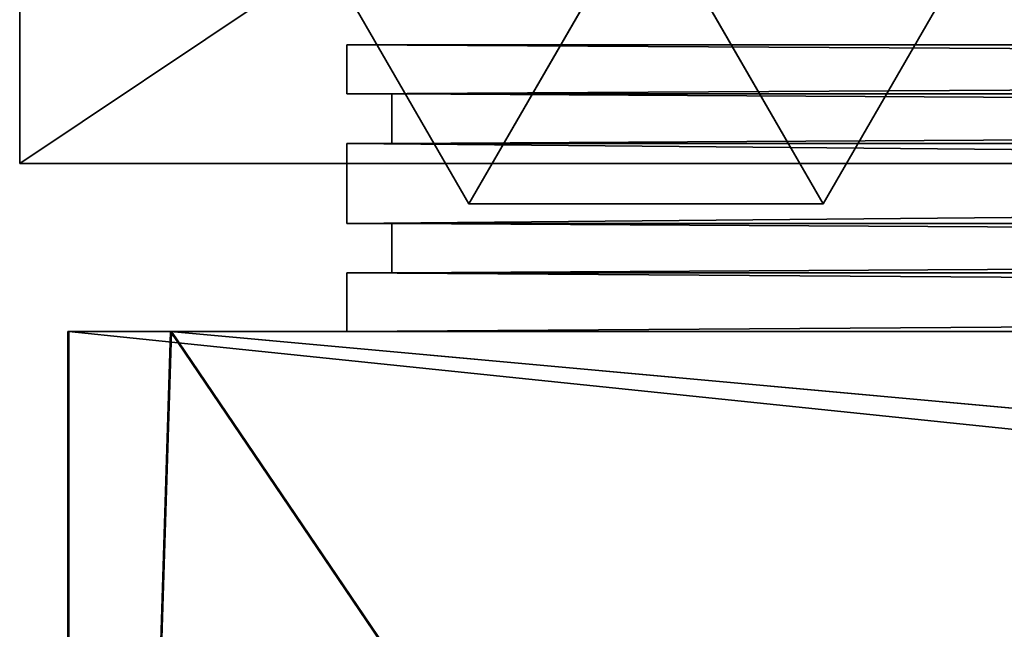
# Model space of a CAD drawing. Extents: x -0.5 to 19.9, y -0.4 to 1.1.
# Tile 3 of 53: x -0.4552 to -0.4132, y -0.2758 to -0.2498. Entities that reach past the tile are written whole.
import ezdxf

# ---------------------------------------------------------------- set-up
doc = ezdxf.new("R2010")
doc.units = 0
doc.layers.get('0').update_dxf_attribs({"color": 13, "linetype": 'CONTINUOUS'})

# ---------------------------------------------------------------- blocks, each defined once
blk = doc.blocks.new('GROUP1_1')
for p, q in [((-0.455177, -0.255937, 0.016076), (-0.455177, 0.352307, 0.016076)), ((-0.455177, 0.352307, 1.809188), (-0.455177, -0.255937, 1.809188)), ((-0.44124, -0.250883, 1.746627), (-0.44124, -0.252981, 1.746627)), ((-0.44124, -0.252981, 1.776379), (-0.44124, -0.250883, 1.776379)), ((-0.44124, -0.250883, 1.776379), (-0.44124, -0.250883, 1.746627)), ((-0.44124, -0.252981, 0.97241), (-0.44124, -0.250883, 0.97241)), ((-0.44124, -0.250883, 0.97241), (-0.063842, -0.250883, 0.97241)), ((-0.063842, -0.250883, 1.776379), (-0.44124, -0.250883, 1.776379)), ((-0.44124, -0.250883, 1.045778), (-0.44124, -0.250883, 0.97241)), ((-0.44124, -0.252981, 1.045778), (-0.44124, -0.250883, 1.045778)), ((-0.44124, -0.250883, 1.746627), (-0.44124, -0.250883, 1.045778)), ((-0.44124, -0.252981, 1.746627), (-0.44124, -0.252981, 1.776379)), ((-0.439327, -0.252981, 0.974324), (-0.44124, -0.252981, 0.97241)), ((-0.44124, -0.252981, 0.97241), (-0.063842, -0.252981, 0.97241)), ((-0.44124, -0.252981, 1.776379), (-0.063842, -0.252981, 1.776379)), ((-0.44124, -0.252981, 1.746627), (-0.439327, -0.252981, 1.746627)), ((-0.439327, -0.252981, 1.774465), (-0.44124, -0.252981, 1.776379)), ((-0.44124, -0.252981, 0.97241), (-0.44124, -0.252981, 1.045778)), ((-0.44124, -0.252981, 1.045778), (-0.44124, -0.252981, 1.746627)), ((-0.439327, -0.252981, 1.045778), (-0.44124, -0.252981, 1.045778)), ((-0.439327, -0.252981, 1.045778), (-0.439327, -0.252981, 0.974324)), ((-0.439327, -0.252981, 0.974324), (-0.439327, -0.255089, 0.974324)), ((-0.439327, -0.255089, 1.045778), (-0.439327, -0.252981, 1.045778)), ((-0.063842, -0.252981, 0.974324), (-0.439327, -0.252981, 0.974324)), ((-0.439327, -0.252981, 1.746627), (-0.439327, -0.255089, 1.746627)), ((-0.439327, -0.255089, 1.774465), (-0.439327, -0.252981, 1.774465)), ((-0.439327, -0.252981, 1.774465), (-0.439327, -0.252981, 1.746627)), ((-0.063842, -0.252981, 1.774465), (-0.439327, -0.252981, 1.774465)), ((-0.439327, -0.252981, 1.746627), (-0.439327, -0.252981, 1.045778)), ((-0.44124, -0.255089, 1.746627), (-0.44124, -0.258494, 1.746627)), ((-0.44124, -0.258494, 1.776379), (-0.44124, -0.255089, 1.776379)), ((-0.44124, -0.255089, 1.776379), (-0.44124, -0.255089, 1.746627)), ((-0.439327, -0.255089, 1.774465), (-0.44124, -0.255089, 1.776379)), ((-0.44124, -0.255089, 1.776379), (-0.063842, -0.255089, 1.776379)), ((-0.44124, -0.258494, 0.97241), (-0.44124, -0.255089, 0.97241)), ((-0.44124, -0.255089, 0.97241), (-0.063842, -0.255089, 0.97241)), ((-0.44124, -0.255089, 1.045778), (-0.439327, -0.255089, 1.045778)), ((-0.439327, -0.255089, 0.974324), (-0.44124, -0.255089, 0.97241)), ((-0.44124, -0.255089, 0.97241), (-0.44124, -0.255089, 1.045778)), ((-0.44124, -0.258494, 1.045778), (-0.44124, -0.255089, 1.045778)), ((-0.44124, -0.255089, 1.045778), (-0.44124, -0.255089, 1.746627)), ((-0.44124, -0.255089, 1.746627), (-0.439327, -0.255089, 1.746627)), ((-0.439327, -0.255089, 0.974324), (-0.439327, -0.255089, 1.045778)), ((-0.063842, -0.255089, 1.774465), (-0.439327, -0.255089, 1.774465)), ((-0.439327, -0.255089, 1.746627), (-0.439327, -0.255089, 1.774465)), ((-0.063842, -0.255089, 0.974324), (-0.439327, -0.255089, 0.974324)), ((-0.439327, -0.255089, 1.045778), (-0.439327, -0.255089, 1.746627)), ((0.455177, -0.255937, 1.809188), (-0.455177, -0.255937, 1.809188)), ((-0.455177, -0.255937, 1.809188), (-0.455177, -0.255937, 0.016076)), ((-0.455177, -0.255937, 0.016076), (0.455177, -0.255937, 0.016076)), ((-0.44124, -0.258494, 1.746627), (-0.44124, -0.258494, 1.776379)), ((-0.439327, -0.258494, 0.974324), (-0.44124, -0.258494, 0.97241)), ((-0.44124, -0.258494, 0.97241), (-0.063842, -0.258494, 0.97241)), ((-0.44124, -0.258494, 1.746627), (-0.439327, -0.258494, 1.746627)), ((-0.439327, -0.258494, 1.774465), (-0.44124, -0.258494, 1.776379)), ((-0.44124, -0.258494, 0.97241), (-0.44124, -0.258494, 1.045778)), ((-0.439327, -0.258494, 1.045778), (-0.44124, -0.258494, 1.045778)), ((-0.063842, -0.258494, 1.776379), (-0.44124, -0.258494, 1.776379)), ((-0.44124, -0.258494, 1.045778), (-0.44124, -0.258494, 1.746627)), ((-0.063842, -0.258494, 0.974324), (-0.439327, -0.258494, 0.974324)), ((-0.439327, -0.260601, 0.974324), (-0.439327, -0.258494, 0.974324)), ((-0.439327, -0.258494, 1.746627), (-0.439327, -0.258494, 1.774465)), ((-0.439327, -0.258494, 1.746627), (-0.439327, -0.260601, 1.746627)), ((-0.439327, -0.260601, 1.774465), (-0.439327, -0.258494, 1.774465)), ((-0.063842, -0.258494, 1.774465), (-0.439327, -0.258494, 1.774465)), ((-0.439327, -0.258494, 0.974324), (-0.439327, -0.258494, 1.045778)), ((-0.439327, -0.260601, 1.045778), (-0.439327, -0.258494, 1.045778)), ((-0.439327, -0.258494, 1.746627), (-0.439327, -0.258494, 1.045778)), ((-0.44124, -0.260601, 1.746627), (-0.44124, -0.263099, 1.746627)), ((-0.44124, -0.263099, 1.776379), (-0.44124, -0.260601, 1.776379)), ((-0.44124, -0.260601, 1.776379), (-0.44124, -0.260601, 1.746627)), ((-0.44124, -0.260601, 1.045778), (-0.44124, -0.260601, 1.746627)), ((-0.44124, -0.260601, 1.746627), (-0.439327, -0.260601, 1.746627)), ((-0.439327, -0.260601, 1.045778), (-0.44124, -0.260601, 1.045778)), ((-0.439327, -0.260601, 0.974324), (-0.44124, -0.260601, 0.97241)), ((-0.44124, -0.260601, 0.97241), (-0.44124, -0.260601, 1.045778)), ((-0.44124, -0.263099, 0.97241), (-0.44124, -0.260601, 0.97241)), ((-0.44124, -0.260601, 0.97241), (-0.063842, -0.260601, 0.97241)), ((-0.439327, -0.260601, 1.774465), (-0.44124, -0.260601, 1.776379)), ((-0.44124, -0.260601, 1.776379), (-0.063842, -0.260601, 1.776379)), ((-0.44124, -0.263099, 1.045778), (-0.44124, -0.260601, 1.045778)), ((-0.063842, -0.260601, 0.974324), (-0.439327, -0.260601, 0.974324)), ((-0.439327, -0.260601, 1.746627), (-0.439327, -0.260601, 1.045778)), ((-0.439327, -0.260601, 1.045778), (-0.439327, -0.260601, 0.974324)), ((-0.439327, -0.260601, 1.746627), (-0.439327, -0.260601, 1.774465)), ((-0.063842, -0.260601, 1.774465), (-0.439327, -0.260601, 1.774465)), ((-0.453121, -0.263099, 0.97012), (-0.063842, -0.263098, 0.97012)), ((-0.453121, -0.352307, 0.970121), (-0.453121, -0.263099, 0.97012)), ((-0.44124, -0.263099, 0.97241), (-0.453121, -0.263099, 0.97012)), ((-0.453121, -0.263099, 0.97012), (-0.453117, -0.263099, 1.045778)), ((-0.453086, -0.263099, 1.746627), (-0.453117, -0.263099, 1.045778)), ((-0.453117, -0.263099, 1.045778), (-0.453117, -0.352307, 1.045778)), ((-0.453117, -0.263099, 1.045778), (-0.44124, -0.263099, 1.045778)), ((-0.453087, -0.352307, 1.746627), (-0.453086, -0.263099, 1.746627)), ((-0.453086, -0.263099, 1.746627), (-0.44124, -0.263099, 1.746627)), ((-0.453084, -0.263099, 1.790316), (-0.453086, -0.263099, 1.746627)), ((-0.063842, -0.263098, 1.790346), (-0.453084, -0.263099, 1.790316)), ((-0.453084, -0.263099, 1.790316), (-0.453084, -0.309274, 1.790316)), ((-0.44124, -0.263099, 1.776379), (-0.453084, -0.263099, 1.790316)), ((-0.451528, -0.352307, 0.95746), (-0.448751, -0.263098, 0.95746)), ((-0.448746, -0.263098, 0.929216), (-0.451528, -0.352307, 0.929439)), ((-0.451528, -0.352307, 0.677332), (-0.448751, -0.263098, 0.677332)), ((-0.448749, -0.263098, 0.647147), (-0.451528, -0.352307, 0.649783)), ((-0.451528, -0.352307, 0.024539), (-0.448749, -0.263098, 0.647147)), ((-0.451528, -0.352307, 0.691246), (-0.448746, -0.263098, 0.929216)), ((-0.451528, -0.352307, 0.024539), (-0.448716, -0.263099, 0.024539)), ((-0.451528, -0.352307, 0.691246), (-0.448716, -0.263099, 0.691246)), ((-0.448746, -0.263098, 0.929216), (-0.448751, -0.263098, 0.95746)), ((-0.448751, -0.263098, 0.95746), (-0.405883, -0.263099, 0.943187)), ((-0.388256, -0.263098, 0.957456), (-0.448751, -0.263098, 0.95746)), ((-0.448751, -0.263098, 0.95746), (-0.388256, -0.268603, 0.957428)), ((-0.448749, -0.263098, 0.647147), (-0.448751, -0.263098, 0.677332)), ((-0.448751, -0.263098, 0.677332), (-0.405883, -0.263099, 0.646378)), ((-0.405883, -0.263099, 0.663059), (-0.448751, -0.263098, 0.677332)), ((-0.448751, -0.263098, 0.677332), (-0.388256, -0.263098, 0.677328)), ((-0.448751, -0.263098, 0.677332), (-0.388256, -0.268603, 0.6773)), ((-0.388256, -0.352307, 0.677333), (-0.448751, -0.263098, 0.677332)), ((-0.388256, -0.352307, 0.957461), (-0.448751, -0.263098, 0.95746)), ((-0.448716, -0.263099, 0.024539), (-0.448749, -0.263098, 0.647147)), ((-0.448749, -0.263098, 0.647147), (-0.405883, -0.263099, 0.646378)), ((-0.448716, -0.263099, 0.691246), (-0.448746, -0.263098, 0.929216)), ((-0.448746, -0.263098, 0.929216), (-0.405883, -0.263099, 0.943187)), ((-0.405883, -0.263099, 0.70309), (-0.448716, -0.263099, 0.691246)), ((-0.388256, -0.263099, 0.691245), (-0.448716, -0.263099, 0.691246)), ((-0.405883, -0.263099, 0.052728), (-0.448716, -0.263099, 0.024539)), ((-0.448716, -0.263099, 0.024539), (-0.388256, -0.263099, 0.024537)), ((-0.063842, -0.263099, 1.776379), (-0.44124, -0.263099, 1.776379)), ((-0.44124, -0.263099, 1.045778), (-0.44124, -0.263099, 0.97241)), ((-0.44124, -0.263099, 1.746627), (-0.44124, -0.263099, 1.776379)), ((-0.063842, -0.263099, 0.97241), (-0.44124, -0.263099, 0.97241)), ((-0.44124, -0.263099, 1.746627), (-0.44124, -0.263099, 1.045778))]:
    blk.add_line(p, q)
at = {"color": 7}
mesh = blk.add_polyface(dxfattribs=at)
corners = [(0.455177, 0.352307, 0.016076), (-0.455177, -0.255937, 0.016076), (-0.455177, 0.352307, 0.016076), (0.455177, -0.255937, 0.016076)]
mesh.append_faces([[corners[k] for k in face] for face in [(0, 1, 2), (1, 0, 3)]], dxfattribs={"vtx0": -1, "color": 7})
mesh = blk.add_polyface(dxfattribs=at)
corners = [(0.455177, -0.255937, 1.809188), (-0.455177, 0.352307, 1.809188), (-0.455177, -0.255937, 1.809188), (0.455177, 0.352307, 1.809188)]
mesh.append_faces([[corners[k] for k in face] for face in [(0, 1, 2), (1, 0, 3)]], dxfattribs={"vtx0": -1, "color": 7})
mesh = blk.add_polyface(dxfattribs=at)
corners = [(-0.455177, 0.352307, 1.809188), (-0.455177, -0.255937, 0.016076), (-0.455177, -0.255937, 1.809188), (-0.455177, 0.352307, 0.016076)]
mesh.append_faces([[corners[k] for k in face] for face in [(0, 1, 2), (1, 0, 3)]], dxfattribs={"vtx0": -1, "color": 7})
mesh = blk.add_polyface(dxfattribs=at)
corners = [(-0.45146, -0.296843, 1.813063), (-0.450419, -0.285118, 1.813069), (-0.45213, -0.290974, 1.813069), (-0.448807, -0.301698, 1.813069), (-0.445704, -0.280152, 1.813069), (-0.44454, -0.305171, 1.813069), (-0.439008, -0.277303, 1.813069), (-0.436499, -0.305794, 1.813069), (-0.421307, -0.277179, 1.813069), (-0.410475, -0.305718, 1.813069), (-0.413625, -0.277334, 1.813069), (-0.408299, -0.276421, 1.813069), (-0.406266, -0.305275, 1.813069), (-0.405248, -0.274253, 1.813069), (-0.400569, -0.303964, 1.813069), (-0.403449, -0.270423, 1.813069), (-0.40291, -0.262535, 1.813069), (-0.40291, -0.067722, 1.813069), (-0.362337, -0.067722, 1.813069), (-0.394605, -0.301842, 1.813069), (-0.385199, -0.297391, 1.813069), (-0.374656, -0.288806, 1.813069), (-0.370055, -0.281552, 1.813069), (-0.366031, -0.273114, 1.813069), (-0.362337, -0.262535, 1.813069)]
mesh.append_faces([[corners[k] for k in face] for face in [(0, 1, 2), (18, 23, 24)]], dxfattribs={"vtx0": -1, "color": 7})
mesh.append_faces([[corners[k] for k in face] for face in [(1, 3, 4), (4, 5, 6), (6, 7, 8), (8, 9, 10), (10, 9, 11), (11, 12, 13), (13, 14, 15), (15, 14, 16), (16, 14, 17), (17, 14, 18)]], dxfattribs={"vtx0": -1, "vtx1": -1, "color": 7})
mesh.append_faces([[corners[k] for k in face] for face in [(1, 0, 3), (4, 3, 5), (6, 5, 7), (8, 7, 9), (11, 9, 12), (13, 12, 14), (18, 14, 19), (18, 19, 20), (18, 20, 21), (18, 21, 22), (18, 22, 23)]], dxfattribs={"vtx0": -1, "vtx2": -1, "color": 7})
mesh = blk.add_polyface(dxfattribs=at)
corners = [(-0.44124, -0.250883, 1.776379), (-0.44124, -0.252981, 1.746627), (-0.44124, -0.252981, 1.776379), (-0.44124, -0.250883, 1.746627)]
mesh.append_faces([[corners[k] for k in face] for face in [(0, 1, 2), (1, 0, 3)]], dxfattribs={"vtx0": -1, "color": 7})
mesh = blk.add_polyface(dxfattribs=at)
corners = [(-0.063842, -0.250883, 0.97241), (-0.44124, -0.252981, 0.97241), (-0.44124, -0.250883, 0.97241), (-0.063842, -0.252981, 0.97241)]
mesh.append_faces([[corners[k] for k in face] for face in [(0, 1, 2), (1, 0, 3)]], dxfattribs={"vtx0": -1, "color": 7})
mesh = blk.add_polyface(dxfattribs=at)
corners = [(-0.063842, -0.252981, 1.776379), (-0.44124, -0.250883, 1.776379), (-0.44124, -0.252981, 1.776379), (-0.063842, -0.250883, 1.776379)]
mesh.append_faces([[corners[k] for k in face] for face in [(0, 1, 2), (1, 0, 3)]], dxfattribs={"vtx0": -1, "color": 7})
mesh = blk.add_polyface(dxfattribs=at)
corners = [(-0.44124, -0.250883, 1.045778), (-0.44124, -0.252981, 0.97241), (-0.44124, -0.252981, 1.045778), (-0.44124, -0.250883, 0.97241)]
mesh.append_faces([[corners[k] for k in face] for face in [(0, 1, 2), (1, 0, 3)]], dxfattribs={"vtx0": -1, "color": 7})
mesh = blk.add_polyface(dxfattribs=at)
corners = [(-0.44124, -0.250883, 1.746627), (-0.44124, -0.252981, 1.045778), (-0.44124, -0.252981, 1.746627), (-0.44124, -0.250883, 1.045778)]
mesh.append_faces([[corners[k] for k in face] for face in [(0, 1, 2), (1, 0, 3)]], dxfattribs={"vtx0": -1, "color": 7})
mesh = blk.add_polyface(dxfattribs=at)
corners = [(-0.063842, -0.252981, 0.974324), (-0.44124, -0.252981, 0.97241), (-0.063842, -0.252981, 0.97241), (-0.439327, -0.252981, 0.974324)]
mesh.append_faces([[corners[k] for k in face] for face in [(0, 1, 2), (1, 0, 3)]], dxfattribs={"vtx0": -1, "color": 7})
mesh = blk.add_polyface(dxfattribs=at)
corners = [(-0.439327, -0.252981, 1.774465), (-0.44124, -0.252981, 1.746627), (-0.439327, -0.252981, 1.746627), (-0.44124, -0.252981, 1.776379)]
mesh.append_faces([[corners[k] for k in face] for face in [(0, 1, 2), (1, 0, 3)]], dxfattribs={"vtx0": -1, "color": 7})
mesh = blk.add_polyface(dxfattribs=at)
corners = [(-0.439327, -0.252981, 0.974324), (-0.44124, -0.252981, 1.045778), (-0.44124, -0.252981, 0.97241), (-0.439327, -0.252981, 1.045778)]
mesh.append_faces([[corners[k] for k in face] for face in [(0, 1, 2), (1, 0, 3)]], dxfattribs={"vtx0": -1, "color": 7})
mesh = blk.add_polyface(dxfattribs=at)
corners = [(-0.439327, -0.252981, 1.746627), (-0.44124, -0.252981, 1.045778), (-0.439327, -0.252981, 1.045778), (-0.44124, -0.252981, 1.746627)]
mesh.append_faces([[corners[k] for k in face] for face in [(0, 1, 2), (1, 0, 3)]], dxfattribs={"vtx0": -1, "color": 7})
mesh = blk.add_polyface(dxfattribs=at)
corners = [(-0.063842, -0.252981, 1.776379), (-0.439327, -0.252981, 1.774465), (-0.063842, -0.252981, 1.774465), (-0.44124, -0.252981, 1.776379)]
mesh.append_faces([[corners[k] for k in face] for face in [(0, 1, 2), (1, 0, 3)]], dxfattribs={"vtx0": -1, "color": 7})
mesh = blk.add_polyface(dxfattribs=at)
corners = [(-0.439327, -0.252981, 1.045778), (-0.439327, -0.255089, 0.974324), (-0.439327, -0.255089, 1.045778), (-0.439327, -0.252981, 0.974324)]
mesh.append_faces([[corners[k] for k in face] for face in [(0, 1, 2), (1, 0, 3)]], dxfattribs={"vtx0": -1, "color": 7})
mesh = blk.add_polyface(dxfattribs=at)
corners = [(-0.439327, -0.252981, 1.774465), (-0.439327, -0.255089, 1.746627), (-0.439327, -0.255089, 1.774465), (-0.439327, -0.252981, 1.746627)]
mesh.append_faces([[corners[k] for k in face] for face in [(0, 1, 2), (1, 0, 3)]], dxfattribs={"vtx0": -1, "color": 7})
mesh = blk.add_polyface(dxfattribs=at)
corners = [(-0.063842, -0.252981, 0.974324), (-0.439327, -0.255089, 0.974324), (-0.439327, -0.252981, 0.974324), (-0.063842, -0.255089, 0.974324)]
mesh.append_faces([[corners[k] for k in face] for face in [(0, 1, 2), (1, 0, 3)]], dxfattribs={"vtx0": -1, "color": 7})
mesh = blk.add_polyface(dxfattribs=at)
corners = [(-0.063842, -0.255089, 1.774465), (-0.439327, -0.252981, 1.774465), (-0.439327, -0.255089, 1.774465), (-0.063842, -0.252981, 1.774465)]
mesh.append_faces([[corners[k] for k in face] for face in [(0, 1, 2), (1, 0, 3)]], dxfattribs={"vtx0": -1, "color": 7})
mesh = blk.add_polyface(dxfattribs=at)
corners = [(-0.439327, -0.252981, 1.746627), (-0.439327, -0.255089, 1.045778), (-0.439327, -0.255089, 1.746627), (-0.439327, -0.252981, 1.045778)]
mesh.append_faces([[corners[k] for k in face] for face in [(0, 1, 2), (1, 0, 3)]], dxfattribs={"vtx0": -1, "color": 7})
mesh = blk.add_polyface(dxfattribs=at)
corners = [(-0.44124, -0.255089, 1.776379), (-0.44124, -0.258494, 1.746627), (-0.44124, -0.258494, 1.776379), (-0.44124, -0.255089, 1.746627)]
mesh.append_faces([[corners[k] for k in face] for face in [(0, 1, 2), (1, 0, 3)]], dxfattribs={"vtx0": -1, "color": 7})
mesh = blk.add_polyface(dxfattribs=at)
corners = [(-0.44124, -0.255089, 1.776379), (-0.063842, -0.255089, 1.774465), (-0.439327, -0.255089, 1.774465), (-0.063842, -0.255089, 1.776379)]
mesh.append_faces([[corners[k] for k in face] for face in [(0, 1, 2), (1, 0, 3)]], dxfattribs={"vtx0": -1, "color": 7})
mesh = blk.add_polyface(dxfattribs=at)
corners = [(-0.063842, -0.255089, 0.97241), (-0.44124, -0.258494, 0.97241), (-0.44124, -0.255089, 0.97241), (-0.063842, -0.258494, 0.97241)]
mesh.append_faces([[corners[k] for k in face] for face in [(0, 1, 2), (1, 0, 3)]], dxfattribs={"vtx0": -1, "color": 7})
mesh = blk.add_polyface(dxfattribs=at)
corners = [(-0.44124, -0.255089, 1.045778), (-0.439327, -0.255089, 0.974324), (-0.44124, -0.255089, 0.97241), (-0.439327, -0.255089, 1.045778)]
mesh.append_faces([[corners[k] for k in face] for face in [(0, 1, 2), (1, 0, 3)]], dxfattribs={"vtx0": -1, "color": 7})
mesh = blk.add_polyface(dxfattribs=at)
corners = [(-0.44124, -0.255089, 1.045778), (-0.44124, -0.258494, 0.97241), (-0.44124, -0.258494, 1.045778), (-0.44124, -0.255089, 0.97241)]
mesh.append_faces([[corners[k] for k in face] for face in [(0, 1, 2), (1, 0, 3)]], dxfattribs={"vtx0": -1, "color": 7})
mesh = blk.add_polyface(dxfattribs=at)
corners = [(-0.44124, -0.255089, 1.746627), (-0.439327, -0.255089, 1.045778), (-0.44124, -0.255089, 1.045778), (-0.439327, -0.255089, 1.746627)]
mesh.append_faces([[corners[k] for k in face] for face in [(0, 1, 2), (1, 0, 3)]], dxfattribs={"vtx0": -1, "color": 7})
mesh = blk.add_polyface(dxfattribs=at)
corners = [(-0.44124, -0.255089, 1.746627), (-0.44124, -0.258494, 1.045778), (-0.44124, -0.258494, 1.746627), (-0.44124, -0.255089, 1.045778)]
mesh.append_faces([[corners[k] for k in face] for face in [(0, 1, 2), (1, 0, 3)]], dxfattribs={"vtx0": -1, "color": 7})
mesh = blk.add_polyface(dxfattribs=at)
corners = [(-0.44124, -0.255089, 1.776379), (-0.439327, -0.255089, 1.746627), (-0.44124, -0.255089, 1.746627), (-0.439327, -0.255089, 1.774465)]
mesh.append_faces([[corners[k] for k in face] for face in [(0, 1, 2), (1, 0, 3)]], dxfattribs={"vtx0": -1, "color": 7})
mesh = blk.add_polyface(dxfattribs=at)
corners = [(-0.439327, -0.255089, 0.974324), (-0.063842, -0.255089, 0.97241), (-0.44124, -0.255089, 0.97241), (-0.063842, -0.255089, 0.974324)]
mesh.append_faces([[corners[k] for k in face] for face in [(0, 1, 2), (1, 0, 3)]], dxfattribs={"vtx0": -1, "color": 7})
mesh = blk.add_polyface(dxfattribs=at)
corners = [(-0.063842, -0.258494, 1.776379), (-0.44124, -0.255089, 1.776379), (-0.44124, -0.258494, 1.776379), (-0.063842, -0.255089, 1.776379)]
mesh.append_faces([[corners[k] for k in face] for face in [(0, 1, 2), (1, 0, 3)]], dxfattribs={"vtx0": -1, "color": 7})
mesh = blk.add_polyface(dxfattribs=at)
corners = [(0.455177, -0.255937, 1.809188), (-0.455177, -0.255937, 0.016076), (0.455177, -0.255937, 0.016076), (-0.455177, -0.255937, 1.809188)]
mesh.append_faces([[corners[k] for k in face] for face in [(0, 1, 2), (1, 0, 3)]], dxfattribs={"vtx0": -1, "color": 7})
mesh = blk.add_polyface(dxfattribs=at)
corners = [(-0.063842, -0.258494, 0.974324), (-0.44124, -0.258494, 0.97241), (-0.063842, -0.258494, 0.97241), (-0.439327, -0.258494, 0.974324)]
mesh.append_faces([[corners[k] for k in face] for face in [(0, 1, 2), (1, 0, 3)]], dxfattribs={"vtx0": -1, "color": 7})
mesh = blk.add_polyface(dxfattribs=at)
corners = [(-0.439327, -0.258494, 1.774465), (-0.44124, -0.258494, 1.746627), (-0.439327, -0.258494, 1.746627), (-0.44124, -0.258494, 1.776379)]
mesh.append_faces([[corners[k] for k in face] for face in [(0, 1, 2), (1, 0, 3)]], dxfattribs={"vtx0": -1, "color": 7})
mesh = blk.add_polyface(dxfattribs=at)
corners = [(-0.439327, -0.258494, 0.974324), (-0.44124, -0.258494, 1.045778), (-0.44124, -0.258494, 0.97241), (-0.439327, -0.258494, 1.045778)]
mesh.append_faces([[corners[k] for k in face] for face in [(0, 1, 2), (1, 0, 3)]], dxfattribs={"vtx0": -1, "color": 7})
mesh = blk.add_polyface(dxfattribs=at)
corners = [(-0.063842, -0.258494, 1.776379), (-0.439327, -0.258494, 1.774465), (-0.063842, -0.258494, 1.774465), (-0.44124, -0.258494, 1.776379)]
mesh.append_faces([[corners[k] for k in face] for face in [(0, 1, 2), (1, 0, 3)]], dxfattribs={"vtx0": -1, "color": 7})
mesh = blk.add_polyface(dxfattribs=at)
corners = [(-0.439327, -0.258494, 1.746627), (-0.44124, -0.258494, 1.045778), (-0.439327, -0.258494, 1.045778), (-0.44124, -0.258494, 1.746627)]
mesh.append_faces([[corners[k] for k in face] for face in [(0, 1, 2), (1, 0, 3)]], dxfattribs={"vtx0": -1, "color": 7})
mesh = blk.add_polyface(dxfattribs=at)
corners = [(-0.063842, -0.258494, 0.974324), (-0.439327, -0.260601, 0.974324), (-0.439327, -0.258494, 0.974324), (-0.063842, -0.260601, 0.974324)]
mesh.append_faces([[corners[k] for k in face] for face in [(0, 1, 2), (1, 0, 3)]], dxfattribs={"vtx0": -1, "color": 7})
mesh = blk.add_polyface(dxfattribs=at)
corners = [(-0.439327, -0.258494, 1.774465), (-0.439327, -0.260601, 1.746627), (-0.439327, -0.260601, 1.774465), (-0.439327, -0.258494, 1.746627)]
mesh.append_faces([[corners[k] for k in face] for face in [(0, 1, 2), (1, 0, 3)]], dxfattribs={"vtx0": -1, "color": 7})
mesh = blk.add_polyface(dxfattribs=at)
corners = [(-0.063842, -0.260601, 1.774465), (-0.439327, -0.258494, 1.774465), (-0.439327, -0.260601, 1.774465), (-0.063842, -0.258494, 1.774465)]
mesh.append_faces([[corners[k] for k in face] for face in [(0, 1, 2), (1, 0, 3)]], dxfattribs={"vtx0": -1, "color": 7})
mesh = blk.add_polyface(dxfattribs=at)
corners = [(-0.439327, -0.258494, 1.045778), (-0.439327, -0.260601, 0.974324), (-0.439327, -0.260601, 1.045778), (-0.439327, -0.258494, 0.974324)]
mesh.append_faces([[corners[k] for k in face] for face in [(0, 1, 2), (1, 0, 3)]], dxfattribs={"vtx0": -1, "color": 7})
mesh = blk.add_polyface(dxfattribs=at)
corners = [(-0.439327, -0.258494, 1.746627), (-0.439327, -0.260601, 1.045778), (-0.439327, -0.260601, 1.746627), (-0.439327, -0.258494, 1.045778)]
mesh.append_faces([[corners[k] for k in face] for face in [(0, 1, 2), (1, 0, 3)]], dxfattribs={"vtx0": -1, "color": 7})
mesh = blk.add_polyface(dxfattribs=at)
corners = [(-0.44124, -0.260601, 1.776379), (-0.44124, -0.263099, 1.746627), (-0.44124, -0.263099, 1.776379), (-0.44124, -0.260601, 1.746627)]
mesh.append_faces([[corners[k] for k in face] for face in [(0, 1, 2), (1, 0, 3)]], dxfattribs={"vtx0": -1, "color": 7})
mesh = blk.add_polyface(dxfattribs=at)
corners = [(-0.44124, -0.260601, 1.746627), (-0.439327, -0.260601, 1.045778), (-0.44124, -0.260601, 1.045778), (-0.439327, -0.260601, 1.746627)]
mesh.append_faces([[corners[k] for k in face] for face in [(0, 1, 2), (1, 0, 3)]], dxfattribs={"vtx0": -1, "color": 7})
mesh = blk.add_polyface(dxfattribs=at)
corners = [(-0.44124, -0.260601, 1.045778), (-0.439327, -0.260601, 0.974324), (-0.44124, -0.260601, 0.97241), (-0.439327, -0.260601, 1.045778)]
mesh.append_faces([[corners[k] for k in face] for face in [(0, 1, 2), (1, 0, 3)]], dxfattribs={"vtx0": -1, "color": 7})
mesh = blk.add_polyface(dxfattribs=at)
corners = [(-0.063842, -0.260601, 0.97241), (-0.44124, -0.263099, 0.97241), (-0.44124, -0.260601, 0.97241), (-0.063842, -0.263099, 0.97241)]
mesh.append_faces([[corners[k] for k in face] for face in [(0, 1, 2), (1, 0, 3)]], dxfattribs={"vtx0": -1, "color": 7})
mesh = blk.add_polyface(dxfattribs=at)
corners = [(-0.44124, -0.260601, 1.776379), (-0.063842, -0.260601, 1.774465), (-0.439327, -0.260601, 1.774465), (-0.063842, -0.260601, 1.776379)]
mesh.append_faces([[corners[k] for k in face] for face in [(0, 1, 2), (1, 0, 3)]], dxfattribs={"vtx0": -1, "color": 7})
mesh = blk.add_polyface(dxfattribs=at)
corners = [(-0.44124, -0.260601, 1.045778), (-0.44124, -0.263099, 0.97241), (-0.44124, -0.263099, 1.045778), (-0.44124, -0.260601, 0.97241)]
mesh.append_faces([[corners[k] for k in face] for face in [(0, 1, 2), (1, 0, 3)]], dxfattribs={"vtx0": -1, "color": 7})
mesh = blk.add_polyface(dxfattribs=at)
corners = [(-0.44124, -0.260601, 1.746627), (-0.44124, -0.263099, 1.045778), (-0.44124, -0.263099, 1.746627), (-0.44124, -0.260601, 1.045778)]
mesh.append_faces([[corners[k] for k in face] for face in [(0, 1, 2), (1, 0, 3)]], dxfattribs={"vtx0": -1, "color": 7})
mesh = blk.add_polyface(dxfattribs=at)
corners = [(-0.44124, -0.260601, 1.776379), (-0.439327, -0.260601, 1.746627), (-0.44124, -0.260601, 1.746627), (-0.439327, -0.260601, 1.774465)]
mesh.append_faces([[corners[k] for k in face] for face in [(0, 1, 2), (1, 0, 3)]], dxfattribs={"vtx0": -1, "color": 7})
mesh = blk.add_polyface(dxfattribs=at)
corners = [(-0.063842, -0.263099, 1.776379), (-0.44124, -0.260601, 1.776379), (-0.44124, -0.263099, 1.776379), (-0.063842, -0.260601, 1.776379)]
mesh.append_faces([[corners[k] for k in face] for face in [(0, 1, 2), (1, 0, 3)]], dxfattribs={"vtx0": -1, "color": 7})
mesh = blk.add_polyface(dxfattribs=at)
corners = [(-0.439327, -0.260601, 0.974324), (-0.063842, -0.260601, 0.97241), (-0.44124, -0.260601, 0.97241), (-0.063842, -0.260601, 0.974324)]
mesh.append_faces([[corners[k] for k in face] for face in [(0, 1, 2), (1, 0, 3)]], dxfattribs={"vtx0": -1, "color": 7})
mesh = blk.add_polyface(dxfattribs=at)
corners = [(-0.063842, -0.263098, 0.97012), (-0.453121, -0.352307, 0.970121), (-0.453121, -0.263099, 0.97012), (-0.063842, -0.352307, 0.970121)]
mesh.append_faces([[corners[k] for k in face] for face in [(0, 1, 2), (1, 0, 3)]], dxfattribs={"vtx0": -1, "color": 7})
mesh = blk.add_polyface(dxfattribs=at)
corners = [(-0.44124, -0.263099, 0.97241), (-0.063842, -0.263098, 0.97012), (-0.453121, -0.263099, 0.97012), (-0.063842, -0.263099, 0.97241)]
mesh.append_faces([[corners[k] for k in face] for face in [(0, 1, 2), (1, 0, 3)]], dxfattribs={"vtx0": -1, "color": 7})
mesh = blk.add_polyface(dxfattribs=at)
corners = [(-0.453117, -0.263099, 1.045778), (-0.44124, -0.263099, 0.97241), (-0.453121, -0.263099, 0.97012), (-0.44124, -0.263099, 1.045778)]
mesh.append_faces([[corners[k] for k in face] for face in [(0, 1, 2), (1, 0, 3)]], dxfattribs={"vtx0": -1, "color": 7})
mesh = blk.add_polyface(dxfattribs=at)
corners = [(-0.453117, -0.263099, 1.045778), (-0.453121, -0.352307, 0.970121), (-0.453117, -0.352307, 1.045778), (-0.453121, -0.263099, 0.97012)]
mesh.append_faces([[corners[k] for k in face] for face in [(0, 1, 2), (1, 0, 3)]], dxfattribs={"vtx0": -1, "color": 7})
mesh = blk.add_polyface(dxfattribs=at)
corners = [(-0.453086, -0.263099, 1.746627), (-0.453117, -0.352307, 1.045778), (-0.453087, -0.352307, 1.746627), (-0.453117, -0.263099, 1.045778)]
mesh.append_faces([[corners[k] for k in face] for face in [(0, 1, 2), (1, 0, 3)]], dxfattribs={"vtx0": -1, "color": 7})
mesh = blk.add_polyface(dxfattribs=at)
corners = [(-0.453086, -0.263099, 1.746627), (-0.44124, -0.263099, 1.045778), (-0.453117, -0.263099, 1.045778), (-0.44124, -0.263099, 1.746627)]
mesh.append_faces([[corners[k] for k in face] for face in [(0, 1, 2), (1, 0, 3)]], dxfattribs={"vtx0": -1, "color": 7})
mesh = blk.add_polyface(dxfattribs=at)
corners = [(-0.453084, -0.309274, 1.790316), (-0.453086, -0.263099, 1.746627), (-0.453087, -0.352307, 1.746627), (-0.453084, -0.263099, 1.790316)]
mesh.append_faces([[corners[k] for k in face] for face in [(0, 1, 2), (1, 0, 3)]], dxfattribs={"vtx0": -1, "color": 7})
mesh = blk.add_polyface(dxfattribs=at)
corners = [(-0.453084, -0.263099, 1.790316), (-0.44124, -0.263099, 1.746627), (-0.453086, -0.263099, 1.746627), (-0.44124, -0.263099, 1.776379)]
mesh.append_faces([[corners[k] for k in face] for face in [(0, 1, 2), (1, 0, 3)]], dxfattribs={"vtx0": -1, "color": 7})
mesh = blk.add_polyface(dxfattribs=at)
corners = [(-0.063842, -0.303434, 1.790346), (-0.453084, -0.263099, 1.790316), (-0.453084, -0.309274, 1.790316), (-0.063842, -0.263098, 1.790346)]
mesh.append_faces([[corners[k] for k in face] for face in [(0, 1, 2), (1, 0, 3)]], dxfattribs={"vtx0": -1, "color": 7})
mesh = blk.add_polyface(dxfattribs=at)
corners = [(-0.453084, -0.263099, 1.790316), (-0.063842, -0.263099, 1.776379), (-0.44124, -0.263099, 1.776379), (-0.063842, -0.263098, 1.790346)]
mesh.append_faces([[corners[k] for k in face] for face in [(0, 1, 2), (1, 0, 3)]], dxfattribs={"vtx0": -1, "color": 7})
mesh = blk.add_polyface(dxfattribs=at)
corners = [(-0.448751, -0.263098, 0.95746), (-0.451528, -0.352307, 0.929439), (-0.451528, -0.352307, 0.95746), (-0.448746, -0.263098, 0.929216)]
mesh.append_faces([[corners[k] for k in face] for face in [(0, 1, 2), (1, 0, 3)]], dxfattribs={"vtx0": -1, "color": 7})
mesh = blk.add_polyface(dxfattribs=at)
corners = [(-0.448751, -0.263098, 0.677332), (-0.451528, -0.352307, 0.649783), (-0.451528, -0.352307, 0.677332), (-0.448749, -0.263098, 0.647147)]
mesh.append_faces([[corners[k] for k in face] for face in [(0, 1, 2), (1, 0, 3)]], dxfattribs={"vtx0": -1, "color": 7})
mesh = blk.add_polyface(dxfattribs=at)
corners = [(-0.388256, -0.352307, 0.677333), (-0.448751, -0.263098, 0.677332), (-0.451528, -0.352307, 0.677332)]
mesh.append_faces([[corners[k] for k in face] for face in [(0, 1, 2)]], dxfattribs={"color": 7})
mesh = blk.add_polyface(dxfattribs=at)
corners = [(-0.388256, -0.352307, 0.957461), (-0.448751, -0.263098, 0.95746), (-0.451528, -0.352307, 0.95746)]
mesh.append_faces([[corners[k] for k in face] for face in [(0, 1, 2)]], dxfattribs={"color": 7})
mesh = blk.add_polyface(dxfattribs=at)
corners = [(-0.448749, -0.263098, 0.647147), (-0.448716, -0.263099, 0.024539), (-0.451528, -0.352307, 0.024539)]
mesh.append_faces([[corners[k] for k in face] for face in [(0, 1, 2)]], dxfattribs={"color": 7})
mesh = blk.add_polyface(dxfattribs=at)
corners = [(-0.448749, -0.263098, 0.647147), (-0.451528, -0.352307, 0.024539), (-0.451528, -0.352307, 0.649783)]
mesh.append_faces([[corners[k] for k in face] for face in [(0, 1, 2)]], dxfattribs={"color": 7})
mesh = blk.add_polyface(dxfattribs=at)
corners = [(-0.448746, -0.263098, 0.929216), (-0.448716, -0.263099, 0.691246), (-0.451528, -0.352307, 0.691246)]
mesh.append_faces([[corners[k] for k in face] for face in [(0, 1, 2)]], dxfattribs={"color": 7})
mesh = blk.add_polyface(dxfattribs=at)
corners = [(-0.448746, -0.263098, 0.929216), (-0.451528, -0.352307, 0.691246), (-0.451528, -0.352307, 0.929439)]
mesh.append_faces([[corners[k] for k in face] for face in [(0, 1, 2)]], dxfattribs={"color": 7})
mesh = blk.add_polyface(dxfattribs=at)
corners = [(-0.448716, -0.263099, 0.024539), (-0.388256, -0.352307, 0.024536), (-0.451528, -0.352307, 0.024539), (-0.388256, -0.263099, 0.024537)]
mesh.append_faces([[corners[k] for k in face] for face in [(0, 1, 2), (1, 0, 3)]], dxfattribs={"vtx0": -1, "color": 7})
mesh = blk.add_polyface(dxfattribs=at)
corners = [(-0.448716, -0.263099, 0.691246), (-0.388256, -0.352307, 0.691243), (-0.451528, -0.352307, 0.691246), (-0.388256, -0.263099, 0.691245)]
mesh.append_faces([[corners[k] for k in face] for face in [(0, 1, 2), (1, 0, 3)]], dxfattribs={"vtx0": -1, "color": 7})
mesh = blk.add_polyface(dxfattribs=at)
corners = [(-0.448751, -0.263098, 0.95746), (-0.405883, -0.263099, 0.943187), (-0.448746, -0.263098, 0.929216)]
mesh.append_faces([[corners[k] for k in face] for face in [(0, 1, 2)]], dxfattribs={"color": 7})
mesh = blk.add_polyface(dxfattribs=at)
corners = [(-0.388256, -0.268603, 0.957428), (-0.388256, -0.263098, 0.957456), (-0.448751, -0.263098, 0.95746)]
mesh.append_faces([[corners[k] for k in face] for face in [(0, 1, 2)]], dxfattribs={"color": 7})
mesh = blk.add_polyface(dxfattribs=at)
corners = [(-0.448751, -0.263098, 0.677332), (-0.405883, -0.263099, 0.646378), (-0.448749, -0.263098, 0.647147)]
mesh.append_faces([[corners[k] for k in face] for face in [(0, 1, 2)]], dxfattribs={"color": 7})
mesh = blk.add_polyface(dxfattribs=at)
corners = [(-0.448751, -0.263098, 0.677332), (-0.388256, -0.263099, 0.663059), (-0.405883, -0.263099, 0.663059), (-0.388256, -0.263098, 0.677328)]
mesh.append_faces([[corners[k] for k in face] for face in [(0, 1, 2), (1, 0, 3)]], dxfattribs={"vtx0": -1, "color": 7})
mesh = blk.add_polyface(dxfattribs=at)
corners = [(-0.388256, -0.268603, 0.6773), (-0.388256, -0.263098, 0.677328), (-0.448751, -0.263098, 0.677332)]
mesh.append_faces([[corners[k] for k in face] for face in [(0, 1, 2)]], dxfattribs={"color": 7})
mesh = blk.add_polyface(dxfattribs=at)
corners = [(-0.388256, -0.268603, 0.6773), (-0.448751, -0.263098, 0.677332), (-0.388256, -0.352307, 0.677333)]
mesh.append_faces([[corners[k] for k in face] for face in [(0, 1, 2)]], dxfattribs={"color": 7})
mesh = blk.add_polyface(dxfattribs=at)
corners = [(-0.448751, -0.263098, 0.677332), (-0.405883, -0.263099, 0.663059), (-0.405883, -0.263099, 0.646378)]
mesh.append_faces([[corners[k] for k in face] for face in [(0, 1, 2)]], dxfattribs={"color": 7})
mesh = blk.add_polyface(dxfattribs=at)
corners = [(-0.388256, -0.268603, 0.957428), (-0.448751, -0.263098, 0.95746), (-0.388256, -0.352307, 0.957461)]
mesh.append_faces([[corners[k] for k in face] for face in [(0, 1, 2)]], dxfattribs={"color": 7})
mesh = blk.add_polyface(dxfattribs=at)
corners = [(-0.448751, -0.263098, 0.95746), (-0.388256, -0.263099, 0.943187), (-0.405883, -0.263099, 0.943187), (-0.388256, -0.263098, 0.957456)]
mesh.append_faces([[corners[k] for k in face] for face in [(0, 1, 2), (1, 0, 3)]], dxfattribs={"vtx0": -1, "color": 7})
mesh = blk.add_polyface(dxfattribs=at)
corners = [(-0.448749, -0.263098, 0.647147), (-0.405883, -0.263099, 0.052728), (-0.448716, -0.263099, 0.024539), (-0.405883, -0.263099, 0.646378)]
mesh.append_faces([[corners[k] for k in face] for face in [(0, 1, 2), (1, 0, 3)]], dxfattribs={"vtx0": -1, "color": 7})
mesh = blk.add_polyface(dxfattribs=at)
corners = [(-0.448746, -0.263098, 0.929216), (-0.405883, -0.263099, 0.70309), (-0.448716, -0.263099, 0.691246), (-0.405883, -0.263099, 0.943187)]
mesh.append_faces([[corners[k] for k in face] for face in [(0, 1, 2), (1, 0, 3)]], dxfattribs={"vtx0": -1, "color": 7})
mesh = blk.add_polyface(dxfattribs=at)
corners = [(-0.448716, -0.263099, 0.691246), (-0.388256, -0.263099, 0.70309), (-0.388256, -0.263099, 0.691245), (-0.405883, -0.263099, 0.70309)]
mesh.append_faces([[corners[k] for k in face] for face in [(0, 1, 2), (1, 0, 3)]], dxfattribs={"vtx0": -1, "color": 7})
mesh = blk.add_polyface(dxfattribs=at)
corners = [(-0.448716, -0.263099, 0.024539), (-0.388256, -0.263099, 0.052728), (-0.388256, -0.263099, 0.024537), (-0.405883, -0.263099, 0.052728)]
mesh.append_faces([[corners[k] for k in face] for face in [(0, 1, 2), (1, 0, 3)]], dxfattribs={"vtx0": -1, "color": 7})
blk = doc.blocks.new('GROUP2_1')
for p, q in [((-0.443589, -0.244596, 0.00972), (-0.436044, -0.257663, 0.00972)), ((-0.443589, -0.244596), (-0.436044, -0.257663)), ((-0.4285, -0.244596, 0.00972), (-0.436044, -0.257663, 0.00972)), ((-0.436044, -0.257663), (-0.4285, -0.244596)), ((-0.4285, -0.244596, 0.00972), (-0.420956, -0.257663, 0.00972)), ((-0.420956, -0.257663), (-0.4285, -0.244596)), ((-0.420956, -0.257663, 0.00972), (-0.413411, -0.244596, 0.00972)), ((-0.420956, -0.257663), (-0.413411, -0.244596)), ((-0.436044, -0.257663, 0.00972), (-0.420956, -0.257663, 0.00972)), ((-0.436044, -0.257663, 0.00972), (-0.436044, -0.257663)), ((-0.436044, -0.257663), (-0.420956, -0.257663)), ((-0.420956, -0.257663, 0.00972), (-0.420956, -0.257663))]:
    blk.add_line(p, q)
at = {"color": 7}
mesh = blk.add_polyface(dxfattribs=at)
corners = [(-0.4285, -0.244596, 0.00972), (-0.443589, -0.244596, 0.00972), (-0.436044, -0.257663, 0.00972)]
mesh.append_faces([[corners[k] for k in face] for face in [(0, 1, 2)]], dxfattribs={"color": 7})
mesh = blk.add_polyface(dxfattribs=at)
corners = [(-0.443589, -0.244596, 0.00972), (-0.436044, -0.257663), (-0.436044, -0.257663, 0.00972), (-0.443589, -0.244596)]
mesh.append_faces([[corners[k] for k in face] for face in [(0, 1, 2), (1, 0, 3)]], dxfattribs={"vtx0": -1, "color": 7})
mesh = blk.add_polyface(dxfattribs=at)
corners = [(-0.4285, -0.244596), (-0.436044, -0.257663), (-0.443589, -0.244596)]
mesh.append_faces([[corners[k] for k in face] for face in [(0, 1, 2)]], dxfattribs={"color": 7})
mesh = blk.add_polyface(dxfattribs=at)
corners = [(-0.420956, -0.257663, 0.00972), (-0.4285, -0.244596, 0.00972), (-0.436044, -0.257663, 0.00972)]
mesh.append_faces([[corners[k] for k in face] for face in [(0, 1, 2)]], dxfattribs={"color": 7})
mesh = blk.add_polyface(dxfattribs=at)
corners = [(-0.420956, -0.257663), (-0.436044, -0.257663), (-0.4285, -0.244596)]
mesh.append_faces([[corners[k] for k in face] for face in [(0, 1, 2)]], dxfattribs={"color": 7})
mesh = blk.add_polyface(dxfattribs=at)
corners = [(-0.413411, -0.244596, 0.00972), (-0.4285, -0.244596, 0.00972), (-0.420956, -0.257663, 0.00972)]
mesh.append_faces([[corners[k] for k in face] for face in [(0, 1, 2)]], dxfattribs={"color": 7})
mesh = blk.add_polyface(dxfattribs=at)
corners = [(-0.413411, -0.244596), (-0.420956, -0.257663), (-0.4285, -0.244596)]
mesh.append_faces([[corners[k] for k in face] for face in [(0, 1, 2)]], dxfattribs={"color": 7})
mesh = blk.add_polyface(dxfattribs=at)
corners = [(-0.413411, -0.244596), (-0.420956, -0.257663, 0.00972), (-0.420956, -0.257663), (-0.413411, -0.244596, 0.00972)]
mesh.append_faces([[corners[k] for k in face] for face in [(0, 1, 2), (1, 0, 3)]], dxfattribs={"vtx0": -1, "color": 7})
mesh = blk.add_polyface(dxfattribs=at)
corners = [(-0.420956, -0.257663, 0.00972), (-0.436044, -0.257663), (-0.420956, -0.257663), (-0.436044, -0.257663, 0.00972)]
mesh.append_faces([[corners[k] for k in face] for face in [(0, 1, 2), (1, 0, 3)]], dxfattribs={"vtx0": -1, "color": 7})
blk = doc.blocks.new('GROUP0_1')
at = {"color": 7}
for name in ['GROUP1_1', 'GROUP2_1']:
    blk.add_blockref(name, (0, 0), dxfattribs=at)

msp = doc.modelspace()

# ---------------------------------------------------------------- block references
at = {"color": 7}
msp.add_blockref('GROUP0_1', (0, 0), dxfattribs=at)

doc.saveas('drawing.dxf')
